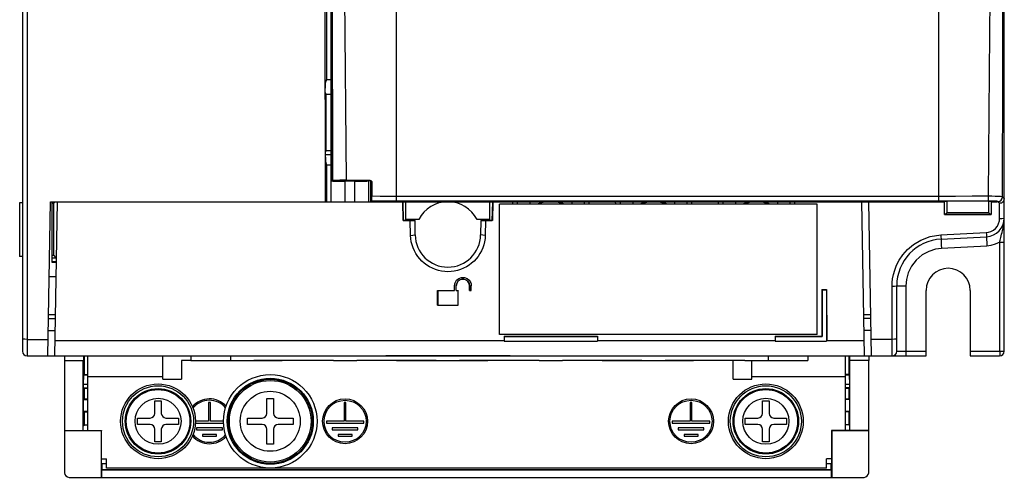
# Model space of a CAD drawing. Header units: millimetres. Extents: x 0 to 600, y 0 to 600.
# Tile 15 of 39: x 246 to 351, y 228 to 277. Entities that reach past the tile are written whole.
import ezdxf

# ---------------------------------------------------------------- set-up
doc = ezdxf.new("R2010")
doc.units = ezdxf.units.MM
doc.header["$LTSCALE"] = 39.111111
doc.layers.get('0').update_dxf_attribs({"linetype": 'CONTINUOUS'})

msp = doc.modelspace()

# ---------------------------------------------------------------- linework, layer by layer
at = {"color": 7, "linetype": 'CONTINUOUS'}
for p, q in [((246.22, 370.13), (246.22, 241.13)), ((351.22, 241.13), (351.22, 370.13)), ((246.72, 357.36), (246.72, 240.63)), ((286.22, 257.2), (286.22, 353.93)), ((279.22, 259.37), (279.22, 352.43)), ((279.28, 351.96), (279.34, 259.37)), ((279.28, 351.96), (279.34, 259.37)), ((344.22, 257.2), (344.22, 341.54)), ((278.7, 298.11), (278.73, 270.2)), ((279.41, 259.4), (279.38, 291.19)), ((280.89, 259.42), (280.58, 291.21)), ((278.55, 289.4), (278.6, 257.13)), ((351.05, 271.27), (351.05, 284.68)), ((349.64, 270.99), (349.74, 284.07)), ((349.54, 257.71), (349.64, 270.99)), ((351.04, 257.65), (351.05, 271.27)), ((278.73, 270.2), (278.6, 269.83)), ((278.6, 269.83), (278.61, 269.27)), ((278.73, 270.2), (279.22, 270.2)), ((278.61, 269.1), (278.61, 269.27)), ((278.61, 268.95), (278.61, 269.1)), ((278.61, 268.85), (278.61, 268.95)), ((278.61, 268.81), (278.61, 268.85)), ((278.61, 268.81), (278.67, 268.63)), ((278.67, 268.63), (279.22, 268.63)), ((278.67, 268.63), (278.67, 262.61)), ((278.62, 262.41), (278.63, 262.46)), ((278.62, 262.29), (278.62, 262.41)), ((278.62, 262.11), (278.62, 262.29)), ((278.67, 262.61), (278.63, 262.46)), ((278.67, 262.61), (279.22, 262.61)), ((279.22, 262.13), (278.62, 262.13)), ((278.62, 261.91), (278.62, 262.11)), ((278.62, 261.91), (278.62, 261.43)), ((278.62, 261.43), (278.74, 261.07)), ((278.74, 261.07), (279.22, 261.07)), ((278.74, 261.07), (278.75, 257.13)), ((279.22, 259.4), (279.34, 259.4)), ((279.22, 259.36), (279.27, 259.35)), ((279.22, 257.13), (279.22, 259.36)), ((279.27, 259.35), (279.42, 259.34)), ((279.41, 259.4), (279.34, 259.37)), ((279.47, 259.4), (279.41, 259.4)), ((279.42, 259.34), (279.66, 259.34)), ((279.63, 259.41), (279.47, 259.4)), ((279.87, 259.41), (279.63, 259.41)), ((279.66, 259.34), (279.97, 259.33)), ((280.17, 259.42), (279.87, 259.41)), ((279.97, 259.33), (280.34, 259.33)), ((280.52, 259.42), (280.17, 259.42)), ((280.17, 259.37), (280.24, 259.36)), ((280.24, 259.36), (280.42, 259.35)), ((280.27, 259.37), (280.29, 259.38)), ((280.46, 259.39), (280.29, 259.38)), ((280.29, 259.37), (280.29, 259.38)), ((280.34, 259.33), (280.72, 259.33)), ((280.42, 259.35), (280.7, 259.35)), ((280.72, 259.39), (280.46, 259.39)), ((280.89, 259.42), (280.52, 259.42)), ((280.7, 259.35), (281.04, 259.35)), ((281.05, 259.4), (280.72, 259.39)), ((281.77, 259.33), (280.72, 259.33)), ((280.72, 257.13), (280.72, 259.33)), ((280.89, 259.42), (283.38, 259.42)), ((281.04, 259.35), (281.4, 259.35)), ((281.4, 259.4), (281.05, 259.4)), ((281.72, 259.39), (281.4, 259.4)), ((281.4, 259.35), (281.75, 259.35)), ((281.99, 259.39), (281.72, 259.39)), ((281.75, 259.35), (282.03, 259.35)), ((281.77, 259.33), (282.15, 259.33)), ((281.77, 257.13), (281.77, 259.33)), ((282.16, 259.38), (281.99, 259.39)), ((282.03, 259.35), (282.21, 259.36)), ((282.15, 259.33), (282.51, 259.33)), ((282.17, 259.37), (282.16, 259.38)), ((282.16, 259.37), (282.16, 259.38)), ((282.21, 259.36), (282.27, 259.37)), ((282.51, 259.33), (282.82, 259.34)), ((282.82, 259.34), (283.06, 259.34)), ((283.06, 259.34), (283.21, 259.35)), ((283.21, 259.35), (283.27, 259.36)), ((283.32, 259.38), (283.27, 259.36)), ((283.27, 257.13), (283.27, 259.36)), ((283.31, 259.4), (283.38, 259.42)), ((283.38, 259.38), (283.31, 259.4)), ((283.41, 259.37), (283.31, 259.37)), ((283.38, 259.42), (283.46, 259.41)), ((283.45, 259.34), (283.38, 259.38)), ((283.49, 259.27), (283.45, 259.34)), ((283.46, 259.41), (283.52, 259.36)), ((283.46, 257.13), (283.46, 259.32)), ((283.51, 259.2), (283.49, 259.27)), ((283.51, 259.2), (283.58, 259.22)), ((283.51, 257.15), (283.51, 259.2)), ((283.52, 259.36), (283.57, 259.3)), ((283.57, 259.3), (283.58, 259.22)), ((283.58, 259.22), (283.58, 257.71)), ((245.92, 257.02), (245.92, 251.25)), ((246.22, 257.01), (245.92, 257.02)), ((248.94, 240.63), (249.22, 257.13)), ((249.22, 257.13), (344.82, 257.13)), ((249.4, 250.63), (249.41, 257.13)), ((249.41, 256.99), (249.58, 256.99)), ((249.7, 257.11), (249.58, 256.99)), ((249.58, 251.4), (249.58, 256.99)), ((249.67, 240.63), (249.96, 257.1)), ((249.96, 257.1), (286.91, 257.1)), ((283.56, 257.2), (283.51, 257.15)), ((342.52, 257.15), (283.51, 257.15)), ((283.56, 257.2), (283.57, 257.25)), ((286.22, 257.2), (283.56, 257.2)), ((283.57, 257.36), (283.58, 257.52)), ((283.57, 257.25), (283.57, 257.36)), ((284.47, 257.7), (283.58, 257.71)), ((283.58, 257.52), (283.58, 257.71)), ((285.35, 257.7), (284.47, 257.7)), ((286.22, 257.7), (285.35, 257.7)), ((344.22, 257.7), (286.22, 257.7)), ((344.22, 257.2), (286.22, 257.2)), ((286.95, 255.11), (286.91, 257.1)), ((286.95, 255.11), (286.92, 257.11)), ((286.97, 255.13), (286.94, 257.13)), ((287.22, 255.23), (287.22, 257.13)), ((296.22, 255.23), (296.22, 257.13)), ((296.47, 255.13), (296.51, 257.13)), ((296.54, 257.1), (296.5, 255.11)), ((298.66, 257.1), (296.54, 257.1)), ((298.66, 257.1), (299.16, 257.11)), ((298.67, 256.87), (298.66, 257.1)), ((299.17, 256.87), (299.16, 257.12)), ((300.49, 257.13), (300.49, 256.87)), ((304.96, 257.13), (304.96, 256.87)), ((306.28, 257.12), (306.28, 256.87)), ((306.78, 257.1), (306.29, 257.11)), ((309.66, 257.1), (306.78, 257.1)), ((306.78, 257.1), (306.78, 256.87)), ((309.66, 257.1), (310.16, 257.11)), ((309.67, 256.87), (309.66, 257.1)), ((310.17, 256.87), (310.16, 257.12)), ((311.49, 257.13), (311.49, 256.87)), ((315.96, 257.13), (315.96, 256.87)), ((317.28, 257.12), (317.28, 256.87)), ((317.78, 257.1), (317.29, 257.11)), ((320.66, 257.1), (317.78, 257.1)), ((317.78, 257.1), (317.78, 256.87)), ((320.66, 257.1), (321.16, 257.11)), ((320.67, 256.87), (320.66, 257.1)), ((321.17, 256.87), (321.16, 257.12)), ((322.49, 257.13), (322.49, 256.87)), ((325.98, 257.13), (325.98, 257.15)), ((326.22, 257.13), (326.22, 257.15)), ((326.96, 257.13), (326.96, 256.87)), ((328.28, 257.12), (328.28, 256.87)), ((328.78, 257.1), (328.29, 257.11)), ((335.99, 257.1), (328.78, 257.1)), ((328.78, 257.1), (328.78, 256.87)), ((336.28, 240.63), (335.99, 257.1)), ((337.01, 240.63), (336.72, 257.13)), ((344.82, 257.17), (342.52, 257.17)), ((342.52, 257.17), (342.52, 257.15)), ((346.01, 257.7), (344.22, 257.7)), ((349.54, 257.2), (344.22, 257.2)), ((344.82, 257.17), (344.83, 257.18)), ((344.82, 255.77), (344.82, 257.17)), ((344.83, 257.18), (344.85, 257.19)), ((344.83, 256.7), (344.83, 257.18)), ((344.85, 257.19), (344.91, 257.19)), ((344.91, 257.19), (345.01, 257.19)), ((345.01, 257.19), (345.12, 257.2)), ((349.53, 257.2), (345.12, 257.2)), ((345.12, 256.79), (345.12, 257.2)), ((347.78, 257.71), (346.01, 257.7)), ((349.54, 257.71), (347.78, 257.71)), ((349.53, 257.2), (349.64, 257.19)), ((349.53, 257.2), (349.53, 256.79)), ((349.88, 257.71), (349.54, 257.71)), ((349.54, 257.52), (349.54, 257.71)), ((349.54, 257.36), (349.54, 257.52)), ((349.54, 257.25), (349.54, 257.36)), ((349.54, 257.2), (349.54, 257.25)), ((349.76, 257.2), (349.54, 257.2)), ((349.64, 257.19), (349.73, 257.19)), ((349.73, 257.19), (349.8, 257.19)), ((350, 257.2), (349.76, 257.2)), ((349.8, 257.19), (349.82, 257.18)), ((349.82, 257.18), (349.82, 256.7)), ((349.82, 257.17), (349.82, 257.18)), ((350.38, 257.17), (349.82, 257.17)), ((349.82, 257.17), (349.82, 255.77)), ((349.82, 257.13), (350.44, 257.13)), ((350.23, 257.7), (349.88, 257.71)), ((350.22, 257.19), (350, 257.2)), ((350.39, 257.18), (350.22, 257.19)), ((350.56, 257.69), (350.23, 257.7)), ((350.72, 256.96), (350.38, 257.17)), ((350.5, 257.16), (350.39, 257.18)), ((350.54, 257.15), (350.5, 257.16)), ((350.54, 257.15), (350.73, 257.19)), ((350.72, 256.96), (350.54, 257.15)), ((350.82, 257.68), (350.56, 257.69)), ((350.92, 256.99), (350.72, 256.96)), ((350.72, 255.33), (350.72, 256.96)), ((350.73, 257.19), (350.89, 257.3)), ((350.98, 257.66), (350.82, 257.68)), ((350.89, 257.3), (351, 257.46)), ((351.08, 257.1), (350.92, 256.99)), ((351.04, 257.65), (350.98, 257.66)), ((351, 257.46), (351.04, 257.65)), ((351.22, 257.46), (351.04, 257.65)), ((351.19, 257.26), (351.08, 257.1)), ((351.1, 257.13), (351.22, 257.13)), ((351.22, 257.46), (351.19, 257.26)), ((331.22, 256.87), (297.22, 256.87)), ((297.22, 242.91), (297.22, 256.87)), ((331.22, 256.85), (297.22, 256.85)), ((331.22, 242.91), (331.22, 256.87)), ((344.82, 255.76), (344.83, 256.23)), ((344.83, 256.23), (344.83, 256.7)), ((344.95, 255.84), (345.03, 255.91)), ((345.03, 255.91), (345.11, 255.99)), ((345.11, 255.99), (345.12, 256.39)), ((345.11, 255.99), (349.53, 255.99)), ((345.12, 256.39), (345.12, 256.79)), ((349.53, 256.79), (349.53, 256.39)), ((349.53, 256.39), (349.53, 255.99)), ((349.61, 255.91), (349.53, 255.99)), ((349.69, 255.84), (349.61, 255.91)), ((349.82, 256.7), (349.82, 256.23)), ((349.82, 256.23), (349.82, 255.76)), ((287.7, 255.11), (286.95, 255.11)), ((286.95, 255.11), (288.03, 255.11)), ((286.97, 255.13), (288.2, 255.13)), ((288.61, 255.23), (287.22, 255.23)), ((287.42, 255.22), (287.42, 255.13)), ((287.7, 255.11), (288.03, 255.11)), ((287.72, 253.52), (287.7, 255.11)), ((288.03, 255.11), (288.03, 255.13)), ((288.22, 253.57), (288.2, 255.13)), ((296.22, 255.23), (294.84, 255.23)), ((295.25, 255.13), (295.22, 253.57)), ((295.25, 255.13), (296.47, 255.13)), ((295.42, 255.11), (295.42, 255.13)), ((295.75, 255.11), (295.42, 255.11)), ((295.75, 255.11), (295.72, 253.52)), ((296.5, 255.11), (295.75, 255.11)), ((296.02, 255.22), (296.03, 255.13)), ((349.82, 255.77), (344.82, 255.77)), ((344.83, 255.77), (344.82, 255.77)), ((344.83, 255.77), (344.83, 255.77)), ((344.84, 255.77), (344.83, 255.77)), ((344.84, 255.77), (344.88, 255.79)), ((344.84, 255.77), (349.81, 255.77)), ((344.88, 255.79), (344.95, 255.84)), ((349.76, 255.79), (349.69, 255.84)), ((349.81, 255.77), (349.76, 255.79)), ((349.81, 255.77), (349.82, 255.77)), ((349.82, 255.77), (349.82, 255.77)), ((349.82, 255.77), (349.82, 255.77)), ((350.62, 254.8), (350.7, 255.08)), ((350.7, 255.08), (350.72, 255.33)), ((350.72, 255.33), (350.97, 255.34)), ((350.97, 255.34), (351.16, 255.36)), ((351.14, 254.55), (351.19, 254.84)), ((351.16, 255.36), (351.22, 255.38)), ((351.19, 254.84), (351.22, 255.13)), ((351.22, 255.13), (351.22, 255.38)), ((344.44, 253.58), (349.3, 253.84)), ((349.3, 253.84), (349.54, 253.87)), ((349.3, 253.84), (349.31, 253.61)), ((349.54, 253.87), (349.79, 253.95)), ((349.79, 253.95), (350.05, 254.08)), ((350.05, 254.08), (350.28, 254.27)), ((350.28, 254.27), (350.48, 254.52)), ((350.48, 254.52), (350.62, 254.8)), ((350.93, 253.65), (350.98, 253.84)), ((350.98, 253.84), (351.03, 254.06)), ((351.03, 254.06), (351.09, 254.29)), ((351.09, 254.29), (351.14, 254.55)), ((287.72, 253.52), (288.22, 253.57)), ((287.75, 253.18), (287.72, 253.52)), ((287.8, 252.84), (287.75, 253.18)), ((287.88, 252.51), (287.8, 252.84)), ((295.72, 253.52), (295.22, 253.57)), ((295.64, 252.84), (295.56, 252.51)), ((295.7, 253.18), (295.64, 252.84)), ((295.72, 253.52), (295.7, 253.18)), ((341.5, 252.54), (342.29, 253.02)), ((342.29, 253.02), (343.28, 253.39)), ((343.28, 253.39), (344.44, 253.58)), ((344.44, 253.58), (344.45, 253.35)), ((344.45, 253.35), (344.46, 253.19)), ((344.46, 253.13), (349.33, 253.38)), ((344.46, 253.19), (344.46, 253.13)), ((344.46, 253.13), (344.46, 253.05)), ((344.46, 253.05), (344.46, 252.83)), ((344.46, 252.83), (344.48, 252.51)), ((349.31, 253.61), (349.32, 253.44)), ((349.32, 253.44), (349.33, 253.38)), ((349.33, 253.38), (349.33, 253.31)), ((349.33, 253.31), (349.33, 253.09)), ((349.33, 253.09), (349.34, 252.77)), ((349.34, 252.77), (349.36, 252.38)), ((350.73, 252.8), (350.26, 252.57)), ((350.73, 252.8), (350.75, 252.91)), ((350.73, 252.8), (351.22, 252.8)), ((350.73, 241.13), (350.73, 252.8)), ((350.75, 252.91), (350.78, 253.03)), ((350.78, 253.03), (350.81, 253.16)), ((350.81, 253.16), (350.84, 253.31)), ((350.84, 253.31), (350.88, 253.47)), ((350.88, 253.47), (350.93, 253.65)), ((288, 252.18), (287.88, 252.51)), ((288.13, 251.87), (288, 252.18)), ((288.3, 251.57), (288.13, 251.87)), ((295.31, 251.87), (295.15, 251.57)), ((295.45, 252.18), (295.31, 251.87)), ((295.56, 252.51), (295.45, 252.18)), ((340.37, 251.44), (340.86, 252)), ((340.86, 252), (341.5, 252.54)), ((343.14, 251.81), (342.43, 251.43)), ((343.85, 252.04), (343.14, 251.81)), ((344.5, 252.13), (343.85, 252.04)), ((344.48, 252.51), (344.5, 252.13)), ((349.36, 252.38), (344.5, 252.13)), ((349.79, 252.44), (349.36, 252.38)), ((350.26, 252.57), (349.79, 252.44)), ((246.22, 251.25), (245.92, 251.25)), ((249.4, 251.4), (249.58, 251.4)), ((249.4, 251.13), (249.84, 251.13)), ((249.85, 250.68), (249.4, 250.68)), ((249.85, 250.63), (249.4, 250.63)), ((249.84, 251.13), (249.58, 251.4)), ((249.84, 251.63), (249.86, 251.66)), ((249.84, 251.63), (249.84, 251.13)), ((249.86, 251.63), (249.84, 251.63)), ((288.49, 251.28), (288.3, 251.57)), ((288.7, 251.02), (288.49, 251.28)), ((288.93, 250.77), (288.7, 251.02)), ((289.19, 250.54), (288.93, 250.77)), ((294.51, 250.77), (294.25, 250.54)), ((294.75, 251.02), (294.51, 250.77)), ((294.96, 251.28), (294.75, 251.02)), ((295.15, 251.57), (294.96, 251.28)), ((339.71, 250.34), (339.99, 250.88)), ((339.99, 250.88), (340.37, 251.44)), ((341.8, 250.89), (341.3, 250.23)), ((342.43, 251.43), (341.8, 250.89)), ((289.47, 250.33), (289.19, 250.54)), ((289.76, 250.15), (289.47, 250.33)), ((290.06, 250), (289.76, 250.15)), ((290.38, 249.87), (290.06, 250)), ((290.71, 249.77), (290.38, 249.87)), ((291.04, 249.69), (290.71, 249.77)), ((291.38, 249.65), (291.04, 249.69)), ((291.72, 249.64), (291.38, 249.65)), ((292.06, 249.65), (291.72, 249.64)), ((292.4, 249.69), (292.06, 249.65)), ((292.74, 249.77), (292.4, 249.69)), ((293.07, 249.87), (292.74, 249.77)), ((293.39, 250), (293.07, 249.87)), ((293.69, 250.15), (293.39, 250)), ((293.98, 250.33), (293.69, 250.15)), ((294.25, 250.54), (293.98, 250.33)), ((339.37, 249.34), (339.5, 249.82)), ((339.5, 249.82), (339.71, 250.34)), ((341.3, 250.23), (340.95, 249.51)), ((249.08, 249.13), (249.82, 249.13)), ((292.48, 248.45), (292.64, 248.72)), ((292.64, 248.72), (292.87, 248.92)), ((292.66, 248.39), (292.79, 248.6)), ((292.79, 248.59), (292.67, 248.38)), ((292.79, 248.6), (292.97, 248.76)), ((292.97, 248.74), (292.79, 248.59)), ((292.87, 248.92), (293.17, 249.02)), ((292.97, 248.76), (293.2, 248.84)), ((293.2, 248.83), (292.97, 248.74)), ((293.17, 249.02), (293.48, 249.02)), ((293.2, 248.84), (293.44, 248.84)), ((293.44, 248.83), (293.2, 248.83)), ((293.44, 248.84), (293.68, 248.76)), ((293.67, 248.74), (293.44, 248.83)), ((293.48, 249.02), (293.77, 248.92)), ((293.86, 248.59), (293.67, 248.74)), ((293.68, 248.76), (293.86, 248.6)), ((293.77, 248.92), (294.01, 248.72)), ((293.86, 248.6), (293.98, 248.39)), ((293.98, 248.38), (293.86, 248.59)), ((294.01, 248.72), (294.17, 248.45)), ((339.24, 248.48), (339.28, 248.89)), ((339.28, 248.89), (339.37, 249.34)), ((340.76, 248.79), (340.71, 248.13)), ((340.95, 249.51), (340.76, 248.79)), ((290.62, 247.64), (292.42, 247.64)), ((290.62, 246.04), (290.62, 247.64)), ((290.63, 247.65), (290.63, 246.05)), ((292.42, 248.14), (292.45, 248.35)), ((292.42, 247.64), (292.42, 248.14)), ((292.45, 248.35), (292.48, 248.45)), ((292.62, 248.15), (292.66, 248.39)), ((292.67, 248.38), (292.62, 248.14)), ((292.62, 247.64), (292.62, 248.14)), ((292.62, 247.64), (292.82, 247.64)), ((292.82, 246.05), (292.82, 247.65)), ((292.82, 246.04), (292.82, 247.64)), ((293.98, 248.39), (294.03, 248.15)), ((294.02, 248.14), (293.98, 248.38)), ((294.02, 247.64), (294.02, 248.14)), ((294.02, 247.64), (294.22, 247.64)), ((294.03, 248.15), (294.03, 247.65)), ((294.03, 247.65), (294.22, 247.65)), ((294.17, 248.45), (294.2, 248.35)), ((294.2, 248.35), (294.22, 248.14)), ((294.22, 247.65), (294.22, 248.15)), ((294.22, 247.64), (294.22, 248.14)), ((331.72, 247.74), (332.22, 247.74)), ((331.72, 247.74), (331.73, 247.69)), ((331.72, 247.74), (331.72, 242.75)), ((331.73, 247.69), (332.22, 247.69)), ((331.73, 247.69), (331.73, 242.7)), ((332.22, 247.74), (332.23, 242.26)), ((332.22, 247.74), (332.22, 247.69)), ((332.22, 247.69), (332.22, 242.21)), ((339.22, 248.09), (339.24, 248.48)), ((339.22, 248.09), (339.47, 248.09)), ((339.22, 240.63), (339.22, 248.09)), ((339.47, 248.09), (339.66, 248.11)), ((339.66, 248.11), (339.72, 248.13)), ((339.72, 248.13), (340.71, 248.13)), ((339.72, 241.13), (339.72, 248.13)), ((340.71, 248.13), (340.71, 241.13)), ((342.87, 240.63), (342.87, 247.63)), ((347.59, 247.63), (347.59, 240.63)), ((290.62, 246.04), (290.63, 246.05)), ((290.62, 246.04), (292.82, 246.04)), ((290.63, 246.05), (292.82, 246.05)), ((292.82, 246.04), (292.82, 246.05)), ((249.75, 245.03), (249.01, 245.03)), ((249.01, 244.63), (249.74, 244.63)), ((336.93, 245.03), (336.2, 245.03)), ((336.94, 244.63), (336.21, 244.63)), ((248.98, 243.36), (249.72, 243.36)), ((336.96, 243.36), (336.23, 243.36)), ((246.29, 242.43), (246.22, 242.46)), ((246.47, 242.41), (246.29, 242.43)), ((246.72, 242.4), (246.47, 242.41)), ((246.72, 242.4), (248.97, 242.4)), ((249.7, 242.26), (297.72, 242.26)), ((331.22, 242.91), (297.22, 242.91)), ((297.72, 242.75), (307.73, 242.75)), ((297.72, 242.75), (297.73, 242.7)), ((297.73, 242.7), (307.72, 242.7)), ((297.73, 242.7), (297.73, 242.21)), ((297.73, 242.21), (307.72, 242.21)), ((307.73, 242.75), (307.72, 242.7)), ((307.72, 242.7), (307.72, 242.21)), ((307.73, 242.26), (326.72, 242.26)), ((326.72, 242.75), (331.72, 242.75)), ((326.72, 242.75), (326.73, 242.7)), ((326.73, 242.7), (331.73, 242.7)), ((326.73, 242.7), (326.73, 242.21)), ((326.73, 242.21), (332.22, 242.21)), ((331.72, 242.75), (331.73, 242.7)), ((332.23, 242.26), (336.25, 242.26)), ((336.98, 242.43), (339.22, 242.43)), ((339.22, 242.43), (339.47, 242.44)), ((339.47, 242.44), (339.66, 242.46)), ((339.66, 242.46), (339.72, 242.48)), ((246.72, 240.63), (339.22, 240.63)), ((250.72, 240.63), (250.72, 240.13)), ((250.72, 240.13), (252.74, 240.13)), ((250.72, 240.12), (250.72, 232.63)), ((250.72, 240.12), (252.72, 240.12)), ((252.72, 240.12), (252.74, 240.13)), ((252.72, 232.63), (252.72, 240.12)), ((252.74, 240.63), (252.74, 240.13)), ((252.84, 238.63), (252.84, 240.62)), ((264.22, 240.63), (264.23, 240.14)), ((264.23, 240.14), (270.97, 240.14)), ((264.23, 240.14), (265.46, 240.12)), ((265.46, 240.12), (273.98, 240.12)), ((268.47, 240.63), (268.47, 240.12)), ((279.47, 240.14), (270.97, 240.14)), ((270.97, 240.14), (270.97, 240.12)), ((275.22, 240.14), (273.98, 240.12)), ((279.47, 240.14), (281.97, 240.14)), ((290.47, 240.14), (281.97, 240.14)), ((298.36, 240.63), (285.09, 240.63)), ((285.09, 240.63), (285.09, 240.63)), ((285.09, 240.63), (285.09, 240.63)), ((286.22, 240.14), (287.46, 240.12)), ((287.46, 240.12), (295.98, 240.12)), ((290.47, 240.14), (292.97, 240.14)), ((301.47, 240.14), (292.97, 240.14)), ((292.97, 240.14), (292.97, 240.12)), ((297.22, 240.14), (295.98, 240.12)), ((298.35, 240.63), (298.36, 240.63)), ((298.36, 240.63), (298.36, 240.63)), ((301.47, 240.14), (303.97, 240.14)), ((312.47, 240.14), (303.97, 240.14)), ((308.22, 240.14), (309.46, 240.12)), ((309.46, 240.12), (317.98, 240.12)), ((312.47, 240.14), (314.97, 240.14)), ((323.47, 240.14), (314.97, 240.14)), ((314.97, 240.14), (314.97, 240.12)), ((319.22, 240.14), (317.98, 240.12)), ((323.47, 240.14), (330.22, 240.14)), ((325.97, 240.63), (325.97, 240.14)), ((330.22, 240.63), (330.22, 240.14)), ((334.61, 240.62), (334.61, 238.63)), ((334.71, 240.13), (334.71, 240.63)), ((334.72, 240.12), (334.71, 240.13)), ((336.72, 240.12), (334.72, 240.12)), ((334.72, 232.63), (334.72, 240.12)), ((336.72, 240.63), (336.72, 240.13)), ((336.72, 232.63), (336.72, 240.12)), ((339.27, 240.63), (342.87, 240.63)), ((339.72, 241.13), (342.87, 241.13)), ((340.71, 241.13), (340.7, 240.88)), ((340.7, 240.88), (340.7, 240.7)), ((340.7, 240.7), (340.7, 240.63)), ((347.59, 241.13), (351.22, 241.13)), ((347.59, 240.63), (350.72, 240.63)), ((350.73, 240.67), (350.72, 240.63)), ((350.73, 241.13), (350.73, 240.94)), ((350.73, 240.94), (350.73, 240.78)), ((350.73, 240.78), (350.73, 240.67)), ((252.76, 237.56), (252.78, 238.57)), ((252.84, 238.63), (252.78, 238.57)), ((253.22, 238.57), (252.78, 238.57)), ((252.84, 238.63), (253.22, 238.63)), ((334.61, 238.63), (334.22, 238.63)), ((334.67, 238.57), (334.22, 238.57)), ((334.61, 238.63), (334.67, 238.57)), ((334.69, 237.56), (334.67, 238.57)), ((252.76, 237.21), (252.76, 237.56)), ((253.22, 237.56), (252.76, 237.56)), ((252.76, 237.21), (252.84, 237.13)), ((252.76, 237.21), (253.22, 237.21)), ((252.84, 236.03), (252.84, 237.13)), ((253.22, 237.13), (252.84, 237.13)), ((334.69, 237.56), (334.22, 237.56)), ((334.69, 237.21), (334.22, 237.21)), ((334.61, 237.13), (334.22, 237.13)), ((334.69, 237.21), (334.61, 237.13)), ((334.61, 237.13), (334.61, 236.03)), ((334.69, 237.21), (334.69, 237.56)), ((252.76, 235.96), (252.84, 236.03)), ((252.76, 234.71), (252.76, 235.96)), ((252.76, 235.96), (253.22, 235.96)), ((252.84, 236.03), (253.22, 236.03)), ((272.37, 236.08), (273.07, 236.08)), ((272.37, 234.48), (272.37, 236.08)), ((273.07, 236.08), (273.07, 234.48)), ((334.22, 236.03), (334.61, 236.03)), ((334.69, 235.96), (334.22, 235.96)), ((334.69, 235.96), (334.61, 236.03)), ((334.69, 234.71), (334.69, 235.96)), ((260.37, 235.83), (261.07, 235.83)), ((260.37, 234.48), (260.37, 235.83)), ((261.07, 235.83), (261.07, 234.48)), ((325.37, 235.83), (326.07, 235.83)), ((325.37, 234.48), (325.37, 235.83)), ((326.07, 235.83), (326.07, 234.48)), ((252.84, 234.63), (252.76, 234.71)), ((252.76, 234.71), (253.22, 234.71)), ((252.84, 233.25), (252.84, 234.63)), ((252.84, 234.63), (253.22, 234.63)), ((258.52, 233.98), (259.87, 233.98)), ((258.52, 233.28), (258.52, 233.98)), ((261.57, 233.98), (262.92, 233.98)), ((262.92, 233.98), (262.92, 233.28)), ((270.27, 233.98), (271.87, 233.98)), ((270.27, 233.28), (270.27, 233.98)), ((273.57, 233.98), (275.17, 233.98)), ((275.17, 233.98), (275.17, 233.28)), ((323.52, 233.98), (324.87, 233.98)), ((323.52, 233.28), (323.52, 233.98)), ((326.57, 233.98), (327.92, 233.98)), ((327.92, 233.98), (327.92, 233.28)), ((334.22, 234.71), (334.69, 234.71)), ((334.61, 234.63), (334.22, 234.63)), ((334.61, 234.63), (334.69, 234.71)), ((334.61, 234.63), (334.61, 233.25)), ((252.72, 233.13), (252.84, 233.25)), ((252.84, 233.25), (253.22, 233.25)), ((259.87, 233.28), (258.52, 233.28)), ((260.37, 231.43), (260.37, 232.78)), ((261.07, 232.78), (261.07, 231.43)), ((262.92, 233.28), (261.57, 233.28)), ((271.87, 233.28), (270.27, 233.28)), ((272.37, 231.18), (272.37, 232.78)), ((273.07, 232.78), (273.07, 231.18)), ((275.17, 233.28), (273.57, 233.28)), ((324.87, 233.28), (323.52, 233.28)), ((325.37, 231.43), (325.37, 232.78)), ((326.07, 232.78), (326.07, 231.43)), ((327.92, 233.28), (326.57, 233.28)), ((334.61, 233.25), (334.22, 233.25)), ((334.61, 233.25), (334.72, 233.13)), ((250.72, 232.63), (254.69, 232.63)), ((250.72, 232.61), (250.72, 228.13)), ((254.66, 232.61), (250.72, 232.61)), ((254.69, 232.63), (254.66, 232.61)), ((254.66, 227.63), (254.66, 232.61)), ((254.69, 229.13), (254.69, 232.63)), ((336.72, 232.63), (332.76, 232.63)), ((332.76, 232.63), (332.78, 232.61)), ((332.76, 232.63), (332.76, 229.13)), ((336.72, 232.61), (332.78, 232.61)), ((332.78, 232.61), (332.78, 227.63)), ((336.72, 228.13), (336.72, 232.61)), ((261.07, 231.43), (260.37, 231.43)), ((273.07, 231.18), (272.37, 231.18)), ((326.07, 231.43), (325.37, 231.43)), ((254.69, 229.13), (254.72, 229.1)), ((254.72, 229.1), (255.22, 229.1)), ((254.72, 229.1), (254.72, 228.43)), ((332.22, 229.1), (332.72, 229.1)), ((332.76, 229.13), (332.72, 229.1)), ((332.72, 228.43), (332.72, 229.1)), ((251.22, 227.63), (254.66, 227.63)), ((254.72, 228.43), (254.7, 228.41)), ((332.74, 228.41), (254.7, 228.41)), ((254.7, 227.63), (254.7, 228.41)), ((254.7, 227.63), (336.22, 227.63)), ((332.72, 228.43), (254.72, 228.43)), ((332.72, 228.43), (332.74, 228.41)), ((332.74, 227.63), (332.74, 228.41))]:
    msp.add_line(p, q, dxfattribs=at)
at = {"color": 3, "linetype": 'CONTINUOUS'}
for p, q in [((253.22, 232.63), (253.22, 240.63)), ((261.22, 238.13), (261.22, 240.63)), ((264.23, 240.13), (263.22, 240.13)), ((263.22, 240.13), (263.22, 238.13)), ((322.22, 238.13), (322.22, 240.13)), ((324.22, 238.13), (324.22, 240.14)), ((334.22, 240.63), (334.22, 232.63)), ((253.22, 238.43), (261.22, 238.43)), ((261.22, 238.13), (263.22, 238.13)), ((322.22, 238.13), (324.22, 238.13)), ((324.22, 238.43), (334.22, 238.43)), ((266.32, 235.63), (266.12, 235.63)), ((266.12, 235.63), (266.12, 233.63)), ((266.32, 233.63), (266.32, 235.63)), ((280.82, 235.63), (280.62, 235.63)), ((280.62, 235.63), (280.62, 233.63)), ((280.82, 233.63), (280.82, 235.63)), ((317.82, 235.63), (317.62, 235.63)), ((317.62, 235.63), (317.62, 233.63)), ((317.82, 233.63), (317.82, 235.63)), ((264.71, 233.43), (267.74, 233.43)), ((266.12, 233.63), (264.72, 233.63)), ((267.6, 232.93), (264.85, 232.93)), ((264.85, 232.93), (264.85, 232.73)), ((264.85, 232.73), (267.6, 232.73)), ((267.72, 233.63), (266.32, 233.63)), ((267.6, 232.73), (267.6, 232.93)), ((280.62, 233.63), (278.72, 233.63)), ((278.72, 233.63), (278.72, 233.43)), ((278.72, 233.43), (282.72, 233.43)), ((282.1, 232.93), (279.35, 232.93)), ((279.35, 232.93), (279.35, 232.73)), ((279.35, 232.73), (282.1, 232.73)), ((282.72, 233.63), (280.82, 233.63)), ((282.1, 232.73), (282.1, 232.93)), ((282.72, 233.43), (282.72, 233.63)), ((317.62, 233.63), (315.72, 233.63)), ((315.72, 233.63), (315.72, 233.43)), ((315.72, 233.43), (319.72, 233.43)), ((319.1, 232.93), (316.35, 232.93)), ((316.35, 232.93), (316.35, 232.73)), ((316.35, 232.73), (319.1, 232.73)), ((319.72, 233.63), (317.82, 233.63)), ((319.1, 232.73), (319.1, 232.93)), ((319.72, 233.43), (319.72, 233.63)), ((266.97, 232.23), (265.47, 232.23)), ((265.47, 232.23), (265.47, 232.03)), ((265.47, 232.03), (266.97, 232.03)), ((266.97, 232.03), (266.97, 232.23)), ((281.47, 232.23), (279.97, 232.23)), ((279.97, 232.23), (279.97, 232.03)), ((279.97, 232.03), (281.47, 232.03)), ((281.47, 232.03), (281.47, 232.23)), ((318.47, 232.23), (316.97, 232.23)), ((316.97, 232.23), (316.97, 232.03)), ((316.97, 232.03), (318.47, 232.03)), ((318.47, 232.03), (318.47, 232.23)), ((254.69, 229.63), (255.22, 229.63)), ((255.22, 228.63), (255.22, 229.63)), ((332.76, 229.63), (332.22, 229.63)), ((332.22, 228.63), (332.22, 229.63)), ((332.22, 228.63), (255.22, 228.63))]:
    msp.add_line(p, q, dxfattribs=at)
at = {"color": 7, "linetype": 'CONTINUOUS'}
for centre, radius in [((272.72, 233.63), 5), ((272.72, 233.63), 4.6), ((272.72, 233.63), 4.5), ((272.72, 233.63), 4.37), ((260.72, 233.63), 4), ((260.72, 233.63), 3.8), ((260.72, 233.63), 3.5), ((260.72, 233.63), 3.4), ((325.72, 233.63), 4), ((325.72, 233.63), 3.8), ((325.72, 233.63), 3.5), ((325.72, 233.63), 3.4), ((260.72, 233.63), 2.46), ((272.72, 233.63), 3.21), ((325.72, 233.63), 2.46)]:
    msp.add_circle(centre, radius, dxfattribs=at)
at = {"color": 3, "linetype": 'CONTINUOUS'}
for centre, radius in [((280.72, 233.63), 2.4), ((280.72, 233.63), 2.25), ((317.72, 233.63), 2.4), ((317.72, 233.63), 2.25)]:
    msp.add_circle(centre, radius, dxfattribs=at)
at = {"color": 7, "linetype": 'CONTINUOUS'}
for centre, radius, start, end in [((291.72, 253.63), 3.5, 27.2029, 152.7971), ((302.72, 253.63), 3.55, 100.2308, 113.9752), ((302.72, 253.63), 3.5, 100.2518, 112.2567), ((302.72, 253.63), 3.5, 67.7412, 77.1429), ((302.72, 253.63), 3.55, 66.0226, 77.1429), ((313.72, 253.63), 3.55, 98.6294, 113.9836), ((313.72, 253.63), 3.5, 67.7328, 112.2652), ((313.72, 253.63), 3.55, 66.0143, 81.3706), ((324.72, 253.63), 3.55, 98.6294, 113.9919), ((324.72, 253.63), 3.5, 67.7243, 112.2736), ((324.72, 253.63), 3.55, 66.0059, 81.3706), ((349.22, 255.38), 2, 273, 360), ((291.72, 253.63), 3.5, 181, 359), ((344.72, 248.13), 5, 93, 180), ((345.22, 247.64), 2.36, 0, 180), ((246.72, 241.13), 0.5, 180, 270), ((339.22, 241.13), 0.5, 270, 360), ((350.72, 241.13), 0.5, 270, 360), ((259.87, 234.48), 0.5, 270, 360), ((261.57, 234.48), 0.5, 180, 270), ((271.87, 234.48), 0.5, 270, 360), ((273.57, 234.48), 0.5, 180, 270), ((324.87, 234.48), 0.5, 270, 360), ((326.57, 234.48), 0.5, 180, 270), ((259.87, 232.78), 0.5, 0, 90), ((261.57, 232.78), 0.5, 90, 180), ((271.87, 232.78), 0.5, 0, 90), ((273.57, 232.78), 0.5, 90, 180), ((324.87, 232.78), 0.5, 0, 90), ((326.57, 232.78), 0.5, 90, 180), ((251.22, 228.13), 0.5, 180, 270), ((336.22, 228.13), 0.5, 270, 360)]:
    msp.add_arc(centre, radius, start, end, dxfattribs=at)
at = {"color": 3, "linetype": 'CONTINUOUS'}
for radius, start, end in [(2.4, 42.1913, 139.7732), (2.25, 39.7475, 141.8909), (2.4, 220.2268, 317.8087), (2.25, 218.1091, 320.2525)]:
    msp.add_arc((266.22, 233.63), radius, start, end, dxfattribs=at)

doc.saveas('drawing.dxf')
